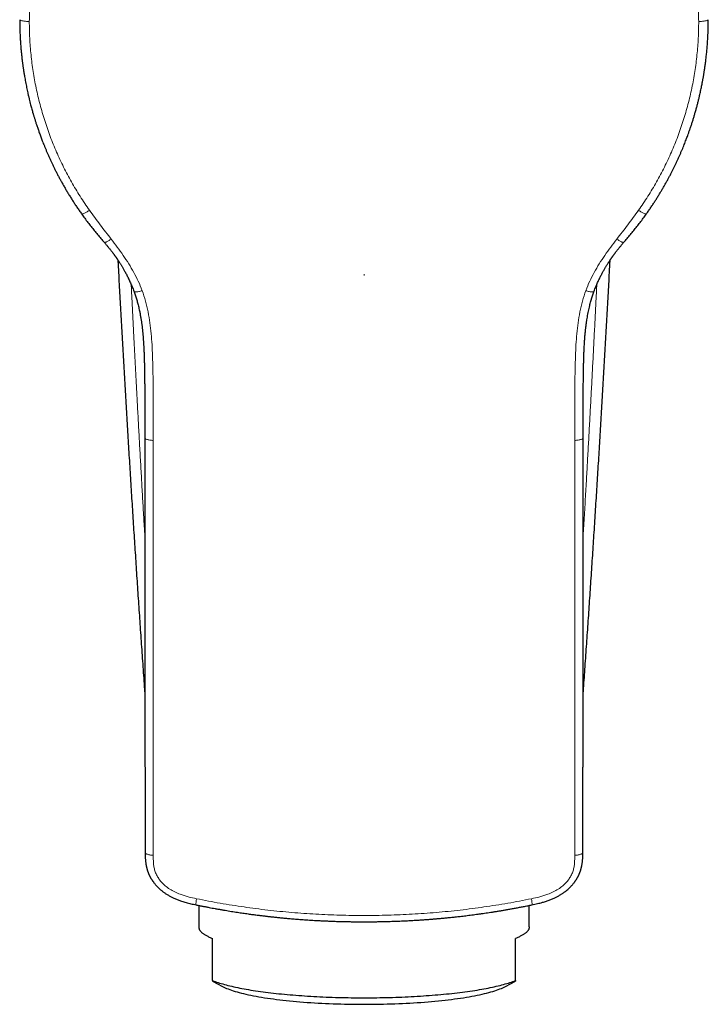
# Model space of a CAD drawing. Header units: millimetres. Extents: x 8 to 500, y 12 to 438.
# Tile 6 of 31: x 239 to 288, y 96 to 168. Entities that reach past the tile are written whole.
import ezdxf

# ---------------------------------------------------------------- set-up
doc = ezdxf.new("R2010")
doc.units = ezdxf.units.MM

msp = doc.modelspace()

# ---------------------------------------------------------------- linework, layer by layer
at = {"color": 7, "linetype": 'Continuous', "lineweight": 30}
for p, q in [((238.506, 167.661), (238.503, 167.666)), ((288.494, 167.661), (288.497, 167.666)), ((251.5, 103.357), (251.5, 101.793)), ((275.5, 101.793), (275.5, 103.357)), ((252.5, 97.9), (252.5, 100.96)), ((274.5, 97.9), (274.5, 100.96)), ((252.5, 97.865), (253.216, 97.478)), ((273.784, 97.478), (274.5, 97.865))]:
    msp.add_line(p, q, dxfattribs=at)
at = {"color": 252, "linetype": 'Continuous', "lineweight": 0}
msp.add_line((263.5, 149.099), (263.5, 149.197), dxfattribs=at)
at = {"color": 7, "linetype": 'Continuous', "lineweight": 30, "flags": 128}
for points in [[(251.5, 101.793), (251.5, 101.779), (251.502, 101.752), (251.506, 101.725), (251.513, 101.698), (251.521, 101.67), (251.531, 101.643), (251.543, 101.616), (251.557, 101.589), (251.574, 101.562), (251.592, 101.535), (251.613, 101.508), (251.635, 101.481), (251.659, 101.454), (251.686, 101.427), (251.714, 101.401), (251.745, 101.374), (251.777, 101.347), (251.812, 101.321), (251.848, 101.294), (251.887, 101.268), (251.927, 101.242), (251.969, 101.216), (252.014, 101.19), (252.06, 101.164), (252.108, 101.138), (252.159, 101.112), (252.211, 101.086), (252.265, 101.061), (252.321, 101.035), (252.379, 101.01), (252.438, 100.985), (252.5, 100.96)], [(275.5, 101.793), (275.5, 101.779), (275.498, 101.752), (275.494, 101.725), (275.487, 101.698), (275.479, 101.67), (275.469, 101.643), (275.457, 101.616), (275.443, 101.589), (275.426, 101.562), (275.408, 101.535), (275.387, 101.508), (275.365, 101.481), (275.341, 101.454), (275.314, 101.427), (275.286, 101.401), (275.255, 101.374), (275.223, 101.347), (275.188, 101.321), (275.152, 101.294), (275.113, 101.268), (275.073, 101.242), (275.031, 101.216), (274.986, 101.19), (274.94, 101.164), (274.892, 101.138), (274.841, 101.112), (274.789, 101.086), (274.735, 101.061), (274.679, 101.035), (274.621, 101.01), (274.562, 100.985), (274.5, 100.96)], [(252.5, 97.9), (252.595, 97.863), (252.694, 97.827), (252.796, 97.791), (252.903, 97.755), (253.014, 97.72), (253.129, 97.685), (253.247, 97.65), (253.37, 97.616), (253.496, 97.582), (253.626, 97.549), (253.76, 97.516), (253.897, 97.483), (254.038, 97.451), (254.182, 97.42), (254.33, 97.389), (254.481, 97.358), (254.636, 97.328), (254.794, 97.299), (254.955, 97.27), (255.12, 97.241), (255.287, 97.213), (255.458, 97.186), (255.631, 97.16), (255.808, 97.133), (255.987, 97.108), (256.17, 97.083), (256.355, 97.059), (256.542, 97.035), (256.733, 97.012), (256.925, 96.99), (257.121, 96.968), (257.318, 96.947), (257.518, 96.926), (257.72, 96.907), (257.925, 96.888), (258.131, 96.869), (258.34, 96.852), (258.55, 96.835), (258.762, 96.818), (258.976, 96.803), (259.192, 96.788), (259.409, 96.774), (259.628, 96.76), (259.848, 96.748), (260.07, 96.736), (260.292, 96.725), (260.517, 96.714), (260.742, 96.705), (260.968, 96.696), (261.195, 96.688), (261.423, 96.68), (261.652, 96.674), (261.881, 96.668), (262.112, 96.663), (262.342, 96.659), (262.573, 96.655), (262.805, 96.653), (263.036, 96.651), (263.268, 96.649), (263.5, 96.649), (263.732, 96.649), (263.964, 96.651), (264.195, 96.653), (264.427, 96.655), (264.658, 96.659), (264.888, 96.663), (265.119, 96.668), (265.348, 96.674), (265.577, 96.68), (265.805, 96.688), (266.032, 96.696), (266.258, 96.705), (266.483, 96.714), (266.708, 96.725), (266.93, 96.736), (267.152, 96.748), (267.372, 96.76), (267.591, 96.774), (267.808, 96.788), (268.024, 96.803), (268.238, 96.818), (268.45, 96.835), (268.66, 96.852), (268.869, 96.869), (269.075, 96.888), (269.28, 96.907), (269.482, 96.926), (269.682, 96.947), (269.879, 96.968), (270.075, 96.99), (270.267, 97.012), (270.458, 97.035), (270.645, 97.059), (270.83, 97.083), (271.013, 97.108), (271.192, 97.133), (271.369, 97.16), (271.542, 97.186), (271.713, 97.213), (271.88, 97.241), (272.045, 97.27), (272.206, 97.299), (272.364, 97.328), (272.519, 97.358), (272.67, 97.389), (272.818, 97.42), (272.962, 97.451), (273.103, 97.483), (273.24, 97.516), (273.374, 97.549), (273.504, 97.582), (273.63, 97.616), (273.753, 97.65), (273.871, 97.685), (273.986, 97.72), (274.097, 97.755), (274.204, 97.791), (274.306, 97.827), (274.405, 97.863), (274.5, 97.9)], [(253.216, 97.478), (253.229, 97.471), (253.319, 97.424), (253.417, 97.378), (253.522, 97.333), (253.634, 97.288), (253.752, 97.243), (253.877, 97.199), (254.009, 97.156), (254.147, 97.113), (254.291, 97.071), (254.442, 97.029), (254.599, 96.988), (254.763, 96.948), (254.932, 96.909), (255.107, 96.87), (255.288, 96.833), (255.474, 96.796), (255.666, 96.76), (255.863, 96.724), (256.066, 96.69), (256.273, 96.657), (256.486, 96.624), (256.703, 96.593), (256.925, 96.563), (257.152, 96.533), (257.383, 96.505), (257.618, 96.478), (257.857, 96.451), (258.1, 96.426), (258.347, 96.402), (258.597, 96.379), (258.85, 96.358), (259.107, 96.337), (259.367, 96.318), (259.63, 96.3), (259.895, 96.283), (260.163, 96.267), (260.433, 96.252), (260.705, 96.239), (260.979, 96.227), (261.255, 96.216), (261.532, 96.206), (261.811, 96.198), (262.09, 96.191), (262.371, 96.185), (262.653, 96.181), (262.935, 96.178), (263.217, 96.176), (263.5, 96.175), (263.783, 96.176), (264.065, 96.178), (264.347, 96.181), (264.629, 96.185), (264.91, 96.191), (265.189, 96.198), (265.468, 96.206), (265.745, 96.216), (266.021, 96.227), (266.295, 96.239), (266.567, 96.252), (266.837, 96.267), (267.105, 96.283), (267.37, 96.3), (267.633, 96.318), (267.893, 96.337), (268.15, 96.358), (268.403, 96.379), (268.653, 96.402), (268.9, 96.426), (269.143, 96.451), (269.382, 96.478), (269.617, 96.505), (269.848, 96.533), (270.075, 96.563), (270.297, 96.593), (270.514, 96.624), (270.727, 96.657), (270.934, 96.69), (271.137, 96.724), (271.334, 96.76), (271.526, 96.796), (271.712, 96.833), (271.893, 96.87), (272.068, 96.909), (272.237, 96.948), (272.401, 96.988), (272.558, 97.029), (272.709, 97.071), (272.853, 97.113), (272.991, 97.156), (273.123, 97.199), (273.248, 97.243), (273.366, 97.288), (273.478, 97.333), (273.583, 97.378), (273.681, 97.424), (273.771, 97.471), (273.784, 97.478)]]:
    msp.add_lwpolyline(points, dxfattribs=at)
at = {"color": 252, "linetype": 'Continuous', "lineweight": 0}
for centre, start, end in [((247.686, 118.908), 184.87622, 214.59213), ((279.314, 118.908), 325.40973, 355.10701)]:
    msp.add_arc(centre, 0.112, start, end, dxfattribs=at)
for points, knots in [([(239.2, 167.541), (239.207, 167.992), (239.222, 168.892), (239.341, 170.235), (239.531, 171.565), (239.797, 172.88), (240.138, 174.179), (240.553, 175.459), (241.041, 176.717), (241.6, 177.947), (242.228, 179.143), (242.922, 180.299), (243.68, 181.415), (244.5, 182.487), (245.38, 183.513), (246.318, 184.49), (247.308, 185.412), (248.347, 186.277), (249.433, 187.083), (250.566, 187.831), (251.743, 188.516), (252.958, 189.137), (254.204, 189.688), (255.474, 190.168), (256.769, 190.576), (258.087, 190.913), (259.425, 191.177), (260.778, 191.364), (262.138, 191.482), (263.047, 191.497), (263.5, 191.505)], [0, 0, 0, 0, 0.035937, 0.071692, 0.107333, 0.142925, 0.178534, 0.214226, 0.250064, 0.285938, 0.321715, 0.357428, 0.393108, 0.428786, 0.464495, 0.500265, 0.53597, 0.571541, 0.60709, 0.642744, 0.67859, 0.714476, 0.750225, 0.785801, 0.821361, 0.856991, 0.892762, 0.928587, 0.964364, 1, 1, 1, 1]), ([(287.8, 167.541), (287.793, 167.992), (287.778, 168.892), (287.659, 170.235), (287.469, 171.565), (287.203, 172.88), (286.862, 174.179), (286.447, 175.459), (285.959, 176.717), (285.4, 177.947), (284.772, 179.143), (284.078, 180.299), (283.32, 181.415), (282.5, 182.487), (281.62, 183.513), (280.682, 184.49), (279.692, 185.412), (278.653, 186.277), (277.567, 187.083), (276.434, 187.831), (275.257, 188.516), (274.042, 189.137), (272.796, 189.688), (271.526, 190.168), (270.231, 190.576), (268.913, 190.913), (267.575, 191.177), (266.222, 191.364), (264.862, 191.482), (263.953, 191.497), (263.5, 191.505)], [0, 0, 0, 0, 0.035937, 0.071692, 0.107333, 0.142925, 0.178534, 0.214226, 0.250064, 0.285938, 0.321715, 0.357428, 0.393108, 0.428786, 0.464495, 0.500265, 0.53597, 0.571541, 0.60709, 0.642744, 0.67859, 0.714476, 0.750225, 0.785801, 0.821361, 0.856991, 0.892762, 0.928587, 0.964364, 1, 1, 1, 1]), ([(239.2, 167.541), (239.155, 167.542), (239.063, 167.545), (238.931, 167.554), (238.806, 167.567), (238.696, 167.585), (238.608, 167.605), (238.545, 167.626), (238.511, 167.646), (238.507, 167.657), (238.506, 167.661)], [0, 0, 0, 0, 0.124975, 0.256235, 0.392082, 0.53039, 0.668782, 0.804866, 0.93647, 1, 1, 1, 1]), ([(243.57, 153.827), (243.339, 154.164), (242.877, 154.836), (242.253, 155.884), (241.681, 156.957), (241.167, 158.058), (240.709, 159.187), (240.309, 160.34), (239.967, 161.515), (239.688, 162.704), (239.469, 163.905), (239.315, 165.113), (239.218, 166.326), (239.206, 167.136), (239.2, 167.541)], [0, 0, 0, 0, 0.0836296, 0.1668443, 0.2498448, 0.3328334, 0.416012, 0.4995814, 0.5833227, 0.6669022, 0.7503419, 0.8336605, 0.9168746, 1, 1, 1, 1]), ([(283.43, 153.827), (283.661, 154.164), (284.123, 154.836), (284.747, 155.884), (285.319, 156.957), (285.833, 158.058), (286.291, 159.187), (286.691, 160.34), (287.033, 161.515), (287.312, 162.704), (287.531, 163.905), (287.685, 165.113), (287.782, 166.326), (287.794, 167.136), (287.8, 167.541)], [0, 0, 0, 0, 0.0836296, 0.1668443, 0.2498448, 0.3328334, 0.416012, 0.4995814, 0.5833227, 0.6669022, 0.7503419, 0.8336605, 0.9168746, 1, 1, 1, 1]), ([(287.8, 167.541), (287.845, 167.542), (287.937, 167.545), (288.069, 167.554), (288.194, 167.567), (288.304, 167.585), (288.392, 167.605), (288.455, 167.626), (288.489, 167.646), (288.493, 167.657), (288.494, 167.661)], [0, 0, 0, 0, 0.124975, 0.256235, 0.392082, 0.53039, 0.668782, 0.804866, 0.93647, 1, 1, 1, 1]), ([(243.57, 153.827), (243.533, 153.803), (243.456, 153.754), (243.347, 153.69), (243.245, 153.635), (243.156, 153.592), (243.084, 153.565), (243.034, 153.555), (243.008, 153.555), (243.004, 153.563), (243.004, 153.565)], [0, 0, 0, 0, 0.129547, 0.265325, 0.405728, 0.548736, 0.692064, 0.833365, 0.970459, 1, 1, 1, 1]), ([(245.143, 151.744), (244.877, 152.087), (244.343, 152.773), (243.828, 153.476), (243.57, 153.827)], [0, 0, 0, 0, 0.4993487, 1, 1, 1, 1]), ([(281.857, 151.744), (282.123, 152.087), (282.657, 152.773), (283.172, 153.476), (283.43, 153.827)], [0, 0, 0, 0, 0.499349, 1, 1, 1, 1]), ([(283.43, 153.827), (283.467, 153.803), (283.544, 153.754), (283.653, 153.69), (283.755, 153.635), (283.844, 153.592), (283.916, 153.565), (283.966, 153.555), (283.992, 153.555), (283.996, 153.563), (283.996, 153.565)], [0, 0, 0, 0, 0.129547, 0.265325, 0.405728, 0.548736, 0.692064, 0.833365, 0.970459, 1, 1, 1, 1]), ([(245.143, 151.744), (245.11, 151.721), (245.041, 151.674), (244.943, 151.613), (244.852, 151.562), (244.772, 151.523), (244.708, 151.499), (244.663, 151.492), (244.64, 151.495), (244.637, 151.502), (244.637, 151.503)], [0, 0, 0, 0, 0.125886, 0.258814, 0.398048, 0.542223, 0.689298, 0.836704, 0.98166, 1, 1, 1, 1]), ([(247.396, 147.992), (247.306, 148.22), (247.128, 148.674), (246.793, 149.324), (246.423, 149.952), (246.018, 150.561), (245.59, 151.157), (245.292, 151.548), (245.143, 151.744)], [0, 0, 0, 0, 0.1682453, 0.3347015, 0.5005114, 0.6664234, 0.8328604, 1, 1, 1, 1]), ([(279.604, 147.992), (279.694, 148.22), (279.872, 148.674), (280.207, 149.324), (280.577, 149.952), (280.982, 150.561), (281.41, 151.157), (281.708, 151.548), (281.857, 151.744)], [0, 0, 0, 0, 0.168245, 0.334702, 0.500511, 0.666423, 0.83286, 1, 1, 1, 1]), ([(281.857, 151.744), (281.89, 151.721), (281.959, 151.674), (282.057, 151.613), (282.148, 151.562), (282.228, 151.523), (282.292, 151.499), (282.337, 151.492), (282.36, 151.495), (282.363, 151.502), (282.363, 151.503)], [0, 0, 0, 0, 0.125886, 0.258814, 0.398048, 0.542223, 0.689298, 0.836704, 0.98166, 1, 1, 1, 1]), ([(246.6, 148.44), (246.617, 148.092), (246.656, 147.306), (246.717, 146.084), (246.782, 144.802), (246.847, 143.551), (246.91, 142.332), (246.974, 141.114), (247.041, 139.856), (247.111, 138.559), (247.185, 137.222), (247.259, 135.887), (247.334, 134.552), (247.41, 133.219), (247.487, 131.888), (247.546, 130.874), (247.58, 130.304), (247.588, 130.177)], [0, 0, 0, 0, 0.056761, 0.128294, 0.199826, 0.266406, 0.332987, 0.399569, 0.466152, 0.539413, 0.612676, 0.68594, 0.75921, 0.83248, 0.905757, 0.979033, 1, 1, 1, 1]), ([(247.396, 147.992), (247.354, 147.981), (247.268, 147.956), (247.146, 147.929), (247.033, 147.911), (246.936, 147.904), (246.862, 147.908), (246.814, 147.923), (246.791, 147.948), (246.795, 147.971), (246.798, 147.982)], [0, 0, 0, 0, 0.118455, 0.242954, 0.37168, 0.502413, 0.632755, 0.760392, 0.883321, 1, 1, 1, 1]), ([(248.2, 137.121), (248.201, 137.805), (248.204, 139.172), (248.198, 141.221), (248.166, 142.853), (248.113, 144.068), (248.055, 144.866), (247.966, 145.66), (247.833, 146.448), (247.653, 147.229), (247.482, 147.738), (247.396, 147.992)], [0, 0, 0, 0, 0.186824, 0.373632, 0.560589, 0.634011, 0.707282, 0.780372, 0.853356, 0.926442, 1, 1, 1, 1]), ([(278.8, 137.121), (278.799, 137.805), (278.796, 139.172), (278.802, 141.221), (278.834, 142.853), (278.887, 144.068), (278.945, 144.866), (279.034, 145.66), (279.167, 146.448), (279.347, 147.229), (279.518, 147.738), (279.604, 147.992)], [0, 0, 0, 0, 0.186824, 0.373632, 0.560589, 0.634011, 0.707282, 0.780372, 0.853356, 0.926442, 1, 1, 1, 1]), ([(279.412, 130.18), (279.427, 130.425), (279.472, 131.183), (279.546, 132.457), (279.631, 133.931), (279.71, 135.335), (279.785, 136.67), (279.859, 138.006), (279.931, 139.344), (280.003, 140.683), (280.074, 142.023), (280.144, 143.365), (280.213, 144.707), (280.281, 146.051), (280.344, 147.296), (280.383, 148.092), (280.4, 148.441)], [0, 0, 0, 0, 0.040562, 0.125485, 0.210407, 0.283677, 0.356946, 0.430216, 0.503485, 0.576768, 0.65005, 0.723333, 0.796616, 0.869884, 0.943152, 1, 1, 1, 1]), ([(279.604, 147.992), (279.646, 147.981), (279.732, 147.956), (279.854, 147.929), (279.967, 147.911), (280.064, 147.904), (280.138, 147.908), (280.186, 147.923), (280.209, 147.948), (280.205, 147.971), (280.202, 147.982)], [0, 0, 0, 0, 0.118455, 0.242954, 0.37168, 0.502413, 0.632755, 0.760392, 0.883321, 1, 1, 1, 1]), ([(248.2, 137.121), (248.156, 137.124), (248.066, 137.129), (247.939, 137.144), (247.822, 137.164), (247.723, 137.188), (247.648, 137.217), (247.602, 137.247), (247.583, 137.27), (247.587, 137.283), (247.587, 137.285)], [0, 0, 0, 0, 0.129728, 0.266186, 0.407361, 0.550784, 0.693781, 0.833773, 0.968529, 1, 1, 1, 1]), ([(278.8, 137.121), (278.844, 137.124), (278.934, 137.129), (279.061, 137.144), (279.178, 137.164), (279.277, 137.188), (279.352, 137.217), (279.398, 137.247), (279.417, 137.27), (279.413, 137.283), (279.413, 137.285)], [0, 0, 0, 0, 0.129728, 0.266186, 0.407361, 0.550784, 0.693781, 0.833773, 0.968529, 1, 1, 1, 1]), ([(248.2, 106.997), (248.2, 108.658), (248.2, 111.979), (248.2, 116.979), (248.2, 121.992), (248.2, 127.02), (248.2, 132.063), (248.2, 135.435), (248.2, 137.121)], [0, 0, 0, 0, 0.1667, 0.3333598, 0.4999995, 0.666638, 0.8332984, 1, 1, 1, 1]), ([(278.8, 106.997), (278.8, 108.658), (278.8, 111.979), (278.8, 116.979), (278.8, 121.992), (278.8, 127.02), (278.8, 132.063), (278.8, 135.435), (278.8, 137.121)], [0, 0, 0, 0, 0.1667, 0.33336, 0.499999, 0.666638, 0.833298, 1, 1, 1, 1]), ([(248.2, 106.997), (248.157, 107), (248.069, 107.006), (247.944, 107.024), (247.83, 107.049), (247.734, 107.081), (247.662, 107.117), (247.622, 107.155), (247.606, 107.182), (247.61, 107.195), (247.61, 107.195)], [0, 0, 0, 0, 0.13277, 0.273056, 0.418621, 0.566676, 0.71419, 0.858258, 0.996418, 1, 1, 1, 1]), ([(251.344, 103.841), (251.142, 103.884), (250.737, 103.972), (250.208, 104.138), (249.761, 104.328), (249.396, 104.53), (249.086, 104.757), (248.833, 104.996), (248.632, 105.238), (248.465, 105.502), (248.338, 105.786), (248.258, 106.084), (248.216, 106.387), (248.201, 106.692), (248.2, 106.895), (248.2, 106.997)], [0, 0, 0, 0, 0.123479, 0.248287, 0.331268, 0.413967, 0.496967, 0.559699, 0.622411, 0.685067, 0.747936, 0.810724, 0.873491, 0.936654, 1, 1, 1, 1]), ([(275.656, 103.841), (275.858, 103.884), (276.263, 103.972), (276.792, 104.138), (277.239, 104.328), (277.604, 104.53), (277.914, 104.757), (278.167, 104.996), (278.368, 105.238), (278.535, 105.502), (278.662, 105.786), (278.742, 106.084), (278.784, 106.387), (278.799, 106.692), (278.8, 106.895), (278.8, 106.997)], [0, 0, 0, 0, 0.123479, 0.248287, 0.331268, 0.413967, 0.496967, 0.559699, 0.622411, 0.685067, 0.747936, 0.810724, 0.873491, 0.936654, 1, 1, 1, 1]), ([(278.8, 106.997), (278.843, 107), (278.931, 107.006), (279.056, 107.024), (279.17, 107.049), (279.266, 107.081), (279.338, 107.117), (279.378, 107.155), (279.394, 107.182), (279.39, 107.195), (279.39, 107.195)], [0, 0, 0, 0, 0.13277, 0.273055, 0.41862, 0.566676, 0.714189, 0.858256, 0.996417, 1, 1, 1, 1]), ([(251.344, 103.841), (251.337, 103.802), (251.324, 103.723), (251.309, 103.615), (251.298, 103.521), (251.294, 103.45), (251.296, 103.405), (251.303, 103.401), (251.306, 103.398)], [0, 0, 0, 0, 0.155459, 0.321256, 0.494413, 0.671049, 0.846885, 1, 1, 1, 1]), ([(263.5, 102.624), (262.916, 102.629), (261.748, 102.638), (259.999, 102.714), (258.256, 102.837), (256.518, 103.01), (254.786, 103.234), (253.059, 103.505), (251.916, 103.729), (251.344, 103.841)], [0, 0, 0, 0, 0.1431399, 0.2859746, 0.4286189, 0.5711988, 0.7138523, 0.8567308, 1, 1, 1, 1]), ([(263.5, 102.624), (264.084, 102.629), (265.252, 102.638), (267.001, 102.714), (268.744, 102.837), (270.482, 103.01), (272.214, 103.234), (273.941, 103.505), (275.084, 103.729), (275.656, 103.841)], [0, 0, 0, 0, 0.14314, 0.285975, 0.428619, 0.571199, 0.713852, 0.856731, 1, 1, 1, 1]), ([(275.656, 103.841), (275.663, 103.802), (275.676, 103.723), (275.691, 103.615), (275.702, 103.521), (275.706, 103.45), (275.704, 103.405), (275.697, 103.401), (275.694, 103.398)], [0, 0, 0, 0, 0.155459, 0.321256, 0.494413, 0.671049, 0.846885, 1, 1, 1, 1])]:
    msp.add_open_spline(points, degree=3, knots=knots, dxfattribs=at)
at = {"color": 7, "linetype": 'Continuous', "lineweight": 30}
for points, knots in [([(238.503, 167.661), (238.503, 167.585), (238.503, 167.436), (238.507, 167.215), (238.512, 167.001), (238.518, 166.793), (238.526, 166.593), (238.535, 166.401), (238.546, 166.216), (238.557, 166.038), (238.569, 165.865), (238.582, 165.697), (238.596, 165.535), (238.61, 165.379), (238.625, 165.23), (238.64, 165.088), (238.655, 164.952), (238.669, 164.823), (238.684, 164.701), (238.699, 164.585), (238.713, 164.475), (238.727, 164.372), (238.74, 164.273), (238.754, 164.176), (238.777, 164.022), (238.809, 163.812), (238.85, 163.568), (238.889, 163.345), (238.926, 163.145), (238.965, 162.944), (239.005, 162.744), (239.047, 162.546), (239.092, 162.339), (239.141, 162.126), (239.193, 161.909), (239.245, 161.699), (239.294, 161.509), (239.339, 161.337), (239.382, 161.182), (239.423, 161.033), (239.459, 160.908), (239.489, 160.807), (239.513, 160.723), (239.54, 160.635), (239.568, 160.54), (239.599, 160.44), (239.632, 160.335), (239.668, 160.224), (239.705, 160.107), (239.745, 159.986), (239.788, 159.858), (239.833, 159.726), (239.88, 159.591), (239.929, 159.454), (239.979, 159.315), (240.032, 159.171), (240.088, 159.023), (240.149, 158.861), (240.218, 158.687), (240.293, 158.499), (240.373, 158.305), (240.456, 158.106), (240.545, 157.901), (240.638, 157.69), (240.734, 157.48), (240.831, 157.272), (240.93, 157.065), (241.033, 156.853), (241.141, 156.638), (241.254, 156.418), (241.373, 156.194), (241.496, 155.966), (241.625, 155.734), (241.759, 155.499), (241.899, 155.259), (242.045, 155.016), (242.194, 154.774), (242.347, 154.534), (242.502, 154.295), (242.662, 154.053), (242.829, 153.809), (242.944, 153.646), (243.002, 153.564)], [0, 0, 0, 0, 0.0151209, 0.0298083, 0.0440619, 0.057882, 0.0712682, 0.0839932, 0.0962996, 0.1081874, 0.1196565, 0.1309278, 0.1417629, 0.1521616, 0.1621239, 0.1716494, 0.1807382, 0.1893901, 0.197605, 0.2053826, 0.212723, 0.2196259, 0.2261766, 0.2326964, 0.2392162, 0.2571456, 0.2750753, 0.2886587, 0.3022424, 0.3158264, 0.329411, 0.3429875, 0.3563336, 0.3716402, 0.3864894, 0.4008807, 0.4148139, 0.4257627, 0.4364106, 0.4467574, 0.4568031, 0.4621748, 0.4679427, 0.474107, 0.4806678, 0.4876253, 0.4949798, 0.5027311, 0.5108747, 0.5194084, 0.5283315, 0.5376435, 0.547344, 0.5568454, 0.5666914, 0.5768815, 0.5874156, 0.5982934, 0.611308, 0.6247825, 0.6387168, 0.6531113, 0.6679662, 0.6832821, 0.6990599, 0.7139293, 0.7291886, 0.7448388, 0.7608813, 0.7773176, 0.7941494, 0.8113786, 0.8290075, 0.8470386, 0.8654745, 0.8843183, 0.9035732, 0.9221075, 0.9410138, 0.9602954, 0.9799561, 1, 1, 1, 1]), ([(283.998, 153.564), (284.053, 153.641), (284.161, 153.795), (284.319, 154.026), (284.472, 154.255), (284.619, 154.48), (284.76, 154.702), (284.897, 154.922), (285.028, 155.138), (285.157, 155.354), (285.282, 155.571), (285.405, 155.787), (285.522, 156), (285.635, 156.209), (285.743, 156.414), (285.847, 156.615), (285.946, 156.812), (286.041, 157.005), (286.132, 157.194), (286.219, 157.379), (286.303, 157.56), (286.387, 157.746), (286.471, 157.938), (286.556, 158.134), (286.635, 158.324), (286.711, 158.509), (286.783, 158.688), (286.851, 158.862), (286.915, 159.029), (286.975, 159.19), (287.028, 159.333), (287.073, 159.46), (287.114, 159.574), (287.153, 159.686), (287.191, 159.797), (287.244, 159.953), (287.31, 160.153), (287.387, 160.395), (287.46, 160.634), (287.533, 160.881), (287.606, 161.136), (287.677, 161.399), (287.745, 161.656), (287.808, 161.911), (287.874, 162.191), (287.943, 162.498), (288.013, 162.832), (288.063, 163.085), (288.095, 163.256), (288.111, 163.348), (288.129, 163.445), (288.145, 163.541), (288.161, 163.635), (288.176, 163.727), (288.192, 163.824), (288.209, 163.932), (288.228, 164.053), (288.247, 164.186), (288.267, 164.327), (288.287, 164.474), (288.307, 164.628), (288.326, 164.786), (288.345, 164.948), (288.363, 165.115), (288.381, 165.287), (288.398, 165.466), (288.414, 165.65), (288.429, 165.841), (288.443, 166.039), (288.456, 166.245), (288.468, 166.462), (288.478, 166.689), (288.486, 166.922), (288.492, 167.162), (288.496, 167.409), (288.497, 167.576), (288.497, 167.661)], [0, 0, 0, 0, 0.0189446, 0.037527, 0.0557508, 0.0736192, 0.0911352, 0.1083016, 0.1251211, 0.141596, 0.1584883, 0.1750073, 0.1911549, 0.2069333, 0.222344, 0.2373887, 0.2520686, 0.2663849, 0.2803388, 0.2939309, 0.3071622, 0.3200331, 0.3347405, 0.3489486, 0.3626579, 0.3758685, 0.388807, 0.4012285, 0.4131327, 0.4245192, 0.4353875, 0.443563, 0.4515216, 0.4594235, 0.4672707, 0.4750632, 0.4922601, 0.5091804, 0.5258019, 0.5421224, 0.5606305, 0.578737, 0.5964425, 0.613817, 0.6311553, 0.6538554, 0.6765505, 0.6992408, 0.7053046, 0.7114018, 0.7179081, 0.7249283, 0.7308046, 0.7369979, 0.7435083, 0.7503355, 0.7588762, 0.7678657, 0.7773039, 0.7871905, 0.7975255, 0.8083086, 0.8190196, 0.8301385, 0.8416654, 0.8536001, 0.8659425, 0.8786924, 0.8918497, 0.9054143, 0.9200617, 0.9351559, 0.9506968, 0.9666845, 0.9831189, 1, 1, 1, 1]), ([(243.002, 153.564), (243.077, 153.46), (243.225, 153.252), (243.453, 152.947), (243.684, 152.647), (243.917, 152.353), (244.154, 152.064), (244.393, 151.781), (244.555, 151.595), (244.636, 151.503)], [0, 0, 0, 0, 0.145964, 0.290866, 0.434725, 0.577555, 0.719372, 0.860184, 1, 1, 1, 1]), ([(282.364, 151.503), (282.445, 151.595), (282.607, 151.781), (282.846, 152.064), (283.083, 152.353), (283.316, 152.647), (283.547, 152.947), (283.775, 153.252), (283.923, 153.46), (283.998, 153.564)], [0, 0, 0, 0, 0.139816, 0.280628, 0.422445, 0.565275, 0.709134, 0.854036, 1, 1, 1, 1]), ([(244.636, 151.503), (244.662, 151.473), (244.712, 151.415), (244.786, 151.329), (244.855, 151.247), (244.92, 151.169), (244.981, 151.094), (245.038, 151.024), (245.09, 150.958), (245.14, 150.895), (245.187, 150.834), (245.233, 150.774), (245.276, 150.716), (245.315, 150.663), (245.351, 150.616), (245.382, 150.573), (245.409, 150.535), (245.433, 150.502), (245.453, 150.474), (245.469, 150.451), (245.482, 150.433), (245.491, 150.42), (245.497, 150.411), (245.501, 150.405), (245.505, 150.399), (245.511, 150.391), (245.52, 150.378), (245.532, 150.361), (245.546, 150.34), (245.564, 150.314), (245.585, 150.284), (245.61, 150.248), (245.639, 150.204), (245.672, 150.154), (245.709, 150.098), (245.749, 150.036), (245.793, 149.968), (245.838, 149.896), (245.885, 149.82), (245.934, 149.739), (245.985, 149.653), (246.039, 149.562), (246.095, 149.463), (246.155, 149.356), (246.217, 149.24), (246.281, 149.118), (246.346, 148.989), (246.413, 148.854), (246.478, 148.715), (246.543, 148.572), (246.607, 148.425), (246.671, 148.272), (246.735, 148.113), (246.775, 148.004), (246.796, 147.949)], [0, 0, 0, 0, 0.028143, 0.054971, 0.080501, 0.104746, 0.127717, 0.149049, 0.169172, 0.188096, 0.205828, 0.224538, 0.241727, 0.257401, 0.271567, 0.284231, 0.295398, 0.305071, 0.313255, 0.319953, 0.325166, 0.328896, 0.331145, 0.332527, 0.334194, 0.336512, 0.340086, 0.344962, 0.351136, 0.358608, 0.367375, 0.377435, 0.390235, 0.40465, 0.420677, 0.438311, 0.457548, 0.478383, 0.499489, 0.522008, 0.545938, 0.571276, 0.598018, 0.627913, 0.659383, 0.692424, 0.727036, 0.763216, 0.800964, 0.83799, 0.876407, 0.916215, 0.957413, 1, 1, 1, 1]), ([(280.204, 147.949), (280.225, 148.005), (280.266, 148.115), (280.33, 148.275), (280.394, 148.429), (280.459, 148.577), (280.523, 148.718), (280.586, 148.85), (280.646, 148.974), (280.705, 149.09), (280.762, 149.201), (280.819, 149.306), (280.874, 149.408), (280.93, 149.506), (280.984, 149.601), (281.036, 149.69), (281.086, 149.773), (281.133, 149.85), (281.177, 149.921), (281.218, 149.985), (281.255, 150.043), (281.29, 150.096), (281.321, 150.144), (281.352, 150.19), (281.38, 150.232), (281.405, 150.269), (281.427, 150.301), (281.445, 150.327), (281.459, 150.348), (281.469, 150.363), (281.477, 150.373), (281.481, 150.38), (281.484, 150.384), (281.487, 150.389), (281.494, 150.399), (281.505, 150.414), (281.519, 150.435), (281.537, 150.459), (281.557, 150.487), (281.58, 150.52), (281.607, 150.557), (281.637, 150.598), (281.67, 150.643), (281.706, 150.692), (281.746, 150.745), (281.789, 150.803), (281.837, 150.865), (281.889, 150.932), (281.945, 151.002), (282.005, 151.077), (282.069, 151.156), (282.136, 151.237), (282.208, 151.323), (282.285, 151.412), (282.337, 151.472), (282.364, 151.503)], [0, 0, 0, 0, 0.043013, 0.08459, 0.124729, 0.163428, 0.200688, 0.236507, 0.268958, 0.300127, 0.330011, 0.358609, 0.385921, 0.413478, 0.439583, 0.464232, 0.487422, 0.50915, 0.529411, 0.547169, 0.563618, 0.578754, 0.592575, 0.605077, 0.61768, 0.628573, 0.637753, 0.645249, 0.65132, 0.655331, 0.658387, 0.660489, 0.661065, 0.661932, 0.664883, 0.669454, 0.675648, 0.682579, 0.690816, 0.700362, 0.71122, 0.723394, 0.736636, 0.751155, 0.766957, 0.784048, 0.80278, 0.822864, 0.844307, 0.86712, 0.891315, 0.916434, 0.942911, 0.970761, 1, 1, 1, 1]), ([(245.629, 150.219), (245.634, 150.126), (245.654, 149.751), (245.689, 149.093), (245.735, 148.248), (245.781, 147.403), (245.827, 146.559), (245.874, 145.715), (245.921, 144.872), (245.969, 144.03), (246.016, 143.188), (246.065, 142.347), (246.113, 141.506), (246.162, 140.666), (246.211, 139.827), (246.261, 138.988), (246.311, 138.15), (246.361, 137.313), (246.412, 136.476), (246.463, 135.64), (246.514, 134.804), (246.566, 133.969), (246.618, 133.135), (246.671, 132.301), (246.724, 131.467), (246.777, 130.634), (246.831, 129.802), (246.885, 128.97), (246.939, 128.138), (246.994, 127.307), (247.05, 126.477), (247.105, 125.647), (247.161, 124.818), (247.218, 123.99), (247.275, 123.162), (247.332, 122.334), (247.39, 121.507), (247.448, 120.681), (247.507, 119.855), (247.549, 119.261), (247.572, 118.942), (247.575, 118.898)], [0, 0, 0, 0, 0.008833, 0.03556, 0.062283, 0.089002, 0.115717, 0.142427, 0.169133, 0.195834, 0.222531, 0.249223, 0.275911, 0.302594, 0.329273, 0.355947, 0.382616, 0.40928, 0.43594, 0.462595, 0.489252, 0.515908, 0.542566, 0.569224, 0.595882, 0.62254, 0.649199, 0.675858, 0.702516, 0.729174, 0.755832, 0.78249, 0.809147, 0.835804, 0.862459, 0.889114, 0.915771, 0.942437, 0.969105, 0.995777, 1, 1, 1, 1]), ([(279.425, 118.898), (279.444, 119.169), (279.482, 119.7), (279.54, 120.507), (279.597, 121.319), (279.655, 122.147), (279.712, 122.974), (279.769, 123.802), (279.826, 124.631), (279.882, 125.46), (279.938, 126.289), (279.993, 127.119), (280.048, 127.95), (280.103, 128.781), (280.157, 129.613), (280.211, 130.445), (280.264, 131.278), (280.317, 132.112), (280.37, 132.946), (280.422, 133.78), (280.474, 134.615), (280.526, 135.45), (280.577, 136.286), (280.627, 137.123), (280.678, 137.96), (280.728, 138.797), (280.778, 139.635), (280.827, 140.474), (280.876, 141.314), (280.924, 142.154), (280.973, 142.994), (281.02, 143.836), (281.068, 144.678), (281.115, 145.52), (281.162, 146.363), (281.208, 147.207), (281.255, 148.052), (281.3, 148.897), (281.339, 149.619), (281.363, 150.06), (281.371, 150.219)], [0, 0, 0, 0, 0.026214, 0.051499, 0.078169, 0.104837, 0.131502, 0.158164, 0.184819, 0.211474, 0.23813, 0.264786, 0.291443, 0.3181, 0.344757, 0.371414, 0.398071, 0.424728, 0.451385, 0.478043, 0.5047, 0.531357, 0.558013, 0.584669, 0.611325, 0.637981, 0.664641, 0.691307, 0.717977, 0.744653, 0.771333, 0.798017, 0.824707, 0.851401, 0.878099, 0.904802, 0.931509, 0.95822, 0.984935, 1, 1, 1, 1]), ([(246.796, 147.949), (246.804, 147.926), (246.82, 147.882), (246.843, 147.82), (246.862, 147.764), (246.878, 147.716), (246.892, 147.674), (246.903, 147.641), (246.911, 147.617), (246.917, 147.6), (246.921, 147.586), (246.925, 147.575), (246.928, 147.563), (246.933, 147.55), (246.938, 147.534), (246.944, 147.514), (246.951, 147.493), (246.959, 147.466), (246.968, 147.434), (246.979, 147.399), (246.99, 147.361), (247.011, 147.29), (247.041, 147.185), (247.081, 147.035), (247.122, 146.872), (247.162, 146.697), (247.206, 146.497), (247.25, 146.272), (247.295, 146.022), (247.335, 145.767), (247.37, 145.516), (247.4, 145.269), (247.427, 145.028), (247.45, 144.784), (247.47, 144.539), (247.488, 144.295), (247.503, 144.052), (247.516, 143.811), (247.527, 143.556), (247.538, 143.288), (247.546, 143.008), (247.553, 142.73), (247.559, 142.455), (247.563, 142.232), (247.566, 142.056), (247.568, 141.926), (247.57, 141.79), (247.572, 141.648), (247.574, 141.501), (247.575, 141.348), (247.577, 141.19), (247.579, 141.027), (247.58, 140.856), (247.581, 140.679), (247.582, 140.494), (247.583, 140.303), (247.584, 140.106), (247.585, 139.904), (247.585, 139.697), (247.585, 139.486), (247.586, 139.268), (247.586, 139.044), (247.586, 138.811), (247.586, 138.572), (247.586, 138.326), (247.585, 138.074), (247.585, 137.816), (247.585, 137.553), (247.585, 137.375), (247.585, 137.285)], [0, 0, 0, 0, 0.006858, 0.013024, 0.018497, 0.023276, 0.027362, 0.030753, 0.032841, 0.034538, 0.035843, 0.036758, 0.037901, 0.039207, 0.040791, 0.042654, 0.044795, 0.047216, 0.050427, 0.054006, 0.057687, 0.061385, 0.074739, 0.088322, 0.104796, 0.121604, 0.138736, 0.162048, 0.185771, 0.209912, 0.234476, 0.256771, 0.279409, 0.302391, 0.32542, 0.348286, 0.370981, 0.3935, 0.415837, 0.442312, 0.468504, 0.494403, 0.519987, 0.545277, 0.556803, 0.568895, 0.581555, 0.594783, 0.608579, 0.622681, 0.637333, 0.652532, 0.668281, 0.684878, 0.702045, 0.719778, 0.738079, 0.756946, 0.776026, 0.795651, 0.815818, 0.836527, 0.858214, 0.880461, 0.903266, 0.926625, 0.950536, 0.974996, 1, 1, 1, 1]), ([(279.415, 137.285), (279.415, 137.38), (279.415, 137.568), (279.415, 137.846), (279.415, 138.118), (279.414, 138.383), (279.414, 138.642), (279.414, 138.889), (279.414, 139.125), (279.414, 139.35), (279.415, 139.569), (279.415, 139.782), (279.416, 139.989), (279.416, 140.189), (279.417, 140.384), (279.418, 140.572), (279.419, 140.754), (279.421, 140.929), (279.422, 141.098), (279.424, 141.259), (279.425, 141.414), (279.427, 141.564), (279.429, 141.709), (279.431, 141.848), (279.433, 141.982), (279.435, 142.109), (279.438, 142.27), (279.442, 142.468), (279.447, 142.721), (279.453, 142.991), (279.462, 143.28), (279.473, 143.581), (279.488, 143.892), (279.506, 144.215), (279.529, 144.541), (279.555, 144.844), (279.583, 145.123), (279.612, 145.374), (279.644, 145.621), (279.679, 145.856), (279.715, 146.079), (279.754, 146.292), (279.795, 146.5), (279.839, 146.704), (279.884, 146.893), (279.927, 147.066), (279.97, 147.225), (280.004, 147.342), (280.027, 147.418), (280.037, 147.452), (280.047, 147.484), (280.055, 147.511), (280.062, 147.534), (280.067, 147.55), (280.071, 147.56), (280.072, 147.565), (280.074, 147.57), (280.076, 147.577), (280.079, 147.586), (280.083, 147.6), (280.089, 147.617), (280.097, 147.641), (280.108, 147.674), (280.122, 147.716), (280.138, 147.764), (280.157, 147.82), (280.18, 147.882), (280.196, 147.926), (280.204, 147.949)], [0, 0, 0, 0, 0.026445, 0.05228, 0.0775, 0.102101, 0.12608, 0.149435, 0.17088, 0.191765, 0.212088, 0.231847, 0.251043, 0.269672, 0.287735, 0.30523, 0.322158, 0.338517, 0.354031, 0.368996, 0.383413, 0.397282, 0.410839, 0.423828, 0.43625, 0.448104, 0.459395, 0.481259, 0.503366, 0.52999, 0.556927, 0.584163, 0.614031, 0.644221, 0.674716, 0.705489, 0.729471, 0.753073, 0.776297, 0.799147, 0.819598, 0.839748, 0.8596, 0.879145, 0.898272, 0.91388, 0.92919, 0.944207, 0.947909, 0.951338, 0.95437, 0.957007, 0.959249, 0.961096, 0.961687, 0.962222, 0.962702, 0.963242, 0.964157, 0.965462, 0.967159, 0.969247, 0.972638, 0.976724, 0.981503, 0.986976, 0.993142, 1, 1, 1, 1]), ([(247.585, 137.285), (247.585, 137.174), (247.585, 136.954), (247.585, 136.628), (247.585, 136.309), (247.585, 135.996), (247.585, 135.691), (247.585, 135.393), (247.585, 135.101), (247.586, 134.812), (247.586, 134.526), (247.586, 134.243), (247.586, 133.967), (247.586, 133.699), (247.586, 133.439), (247.586, 133.186), (247.586, 132.941), (247.586, 132.704), (247.586, 132.473), (247.587, 132.251), (247.587, 132.036), (247.587, 131.833), (247.587, 131.64), (247.587, 131.458), (247.587, 131.283), (247.587, 131.115), (247.587, 130.958), (247.587, 130.811), (247.587, 130.676), (247.587, 130.545), (247.588, 130.416), (247.588, 130.288), (247.588, 130.16), (247.588, 129.956), (247.588, 129.676), (247.588, 129.224), (247.589, 128.674), (247.589, 128.045), (247.589, 127.429), (247.59, 126.828), (247.59, 126.225), (247.591, 125.622), (247.591, 124.824), (247.592, 123.834), (247.593, 122.686), (247.593, 121.577), (247.594, 120.749), (247.594, 120.167), (247.595, 119.83), (247.595, 119.494), (247.595, 119.159), (247.595, 118.798), (247.596, 118.413), (247.596, 118.005), (247.596, 117.605), (247.597, 117.213), (247.597, 116.829), (247.597, 116.452), (247.598, 116.171), (247.598, 115.981), (247.598, 115.881), (247.598, 115.778), (247.598, 115.671), (247.598, 115.559), (247.598, 115.443), (247.598, 115.322), (247.599, 115.185), (247.599, 115.032), (247.599, 114.86), (247.599, 114.682), (247.599, 114.496), (247.599, 114.303), (247.6, 114.103), (247.6, 113.896), (247.6, 113.681), (247.6, 113.459), (247.601, 113.232), (247.601, 112.999), (247.601, 112.76), (247.601, 112.514), (247.602, 112.26), (247.602, 111.997), (247.602, 111.726), (247.603, 111.447), (247.603, 111.161), (247.604, 110.87), (247.604, 110.573), (247.604, 110.272), (247.604, 109.963), (247.604, 109.645), (247.604, 109.318), (247.604, 108.982), (247.604, 108.639), (247.604, 108.288), (247.605, 107.93), (247.607, 107.565), (247.609, 107.319), (247.61, 107.195)], [0, 0, 0, 0, 0.010988, 0.021749, 0.032282, 0.042588, 0.052666, 0.062516, 0.072139, 0.081534, 0.091133, 0.100483, 0.109582, 0.118432, 0.127033, 0.135384, 0.143485, 0.151338, 0.15894, 0.166293, 0.173397, 0.180251, 0.186485, 0.192498, 0.198288, 0.203857, 0.209205, 0.213874, 0.21836, 0.222662, 0.226888, 0.231123, 0.235367, 0.23962, 0.251367, 0.263185, 0.284466, 0.305975, 0.325727, 0.345667, 0.365684, 0.3857, 0.405717, 0.445036, 0.484358, 0.52003, 0.555701, 0.566911, 0.578122, 0.589332, 0.600513, 0.611546, 0.625389, 0.638973, 0.652299, 0.665367, 0.678177, 0.690728, 0.703022, 0.70635, 0.709664, 0.713084, 0.716656, 0.720381, 0.724259, 0.728289, 0.732471, 0.737946, 0.743662, 0.749619, 0.755817, 0.762256, 0.768937, 0.775858, 0.783019, 0.790422, 0.798066, 0.805808, 0.813782, 0.821989, 0.830428, 0.83926, 0.848333, 0.857646, 0.867202, 0.876998, 0.886855, 0.896944, 0.907267, 0.917821, 0.928831, 0.940084, 0.951579, 0.963318, 0.9753, 0.987527, 1, 1, 1, 1]), ([(279.39, 107.195), (279.391, 107.293), (279.392, 107.488), (279.394, 107.777), (279.395, 108.06), (279.396, 108.338), (279.396, 108.609), (279.396, 108.873), (279.396, 109.13), (279.396, 109.382), (279.396, 109.644), (279.396, 109.915), (279.396, 110.195), (279.396, 110.467), (279.396, 110.731), (279.397, 110.989), (279.397, 111.238), (279.397, 111.481), (279.398, 111.716), (279.398, 111.943), (279.398, 112.163), (279.398, 112.376), (279.399, 112.577), (279.399, 112.768), (279.399, 112.948), (279.399, 113.122), (279.399, 113.288), (279.4, 113.444), (279.4, 113.589), (279.4, 113.723), (279.4, 113.853), (279.4, 113.981), (279.4, 114.108), (279.401, 114.235), (279.401, 114.437), (279.401, 114.715), (279.401, 115.163), (279.402, 115.709), (279.403, 116.334), (279.403, 116.946), (279.404, 117.543), (279.404, 118.143), (279.405, 118.744), (279.405, 119.539), (279.406, 120.527), (279.407, 121.673), (279.407, 122.783), (279.408, 123.611), (279.408, 124.195), (279.409, 124.532), (279.409, 124.87), (279.409, 125.206), (279.409, 125.568), (279.41, 125.954), (279.41, 126.364), (279.41, 126.766), (279.41, 127.16), (279.411, 127.547), (279.411, 127.926), (279.411, 128.209), (279.411, 128.4), (279.411, 128.501), (279.411, 128.605), (279.411, 128.713), (279.412, 128.825), (279.412, 128.942), (279.412, 129.064), (279.412, 129.202), (279.412, 129.356), (279.412, 129.529), (279.412, 129.709), (279.412, 129.896), (279.412, 130.091), (279.412, 130.292), (279.413, 130.501), (279.413, 130.718), (279.413, 130.942), (279.413, 131.171), (279.413, 131.407), (279.413, 131.648), (279.413, 131.896), (279.413, 132.153), (279.414, 132.419), (279.414, 132.693), (279.414, 132.975), (279.414, 133.264), (279.414, 133.559), (279.414, 133.859), (279.414, 134.165), (279.414, 134.477), (279.414, 134.799), (279.415, 135.131), (279.415, 135.472), (279.415, 135.82), (279.415, 136.176), (279.415, 136.539), (279.415, 136.909), (279.415, 137.159), (279.415, 137.285)], [0, 0, 0, 0, 0.009861, 0.019536, 0.029028, 0.038336, 0.04746, 0.056244, 0.064851, 0.073282, 0.081537, 0.091134, 0.100483, 0.109582, 0.118432, 0.127032, 0.135383, 0.143484, 0.151336, 0.158939, 0.166292, 0.173396, 0.180251, 0.186486, 0.192499, 0.198291, 0.203861, 0.20921, 0.21388, 0.218367, 0.222672, 0.226897, 0.231132, 0.235377, 0.239631, 0.25138, 0.2632, 0.284484, 0.305996, 0.325749, 0.345689, 0.365708, 0.385726, 0.405744, 0.445066, 0.484391, 0.520062, 0.555732, 0.566942, 0.578151, 0.589361, 0.600542, 0.611576, 0.625419, 0.639004, 0.652331, 0.665399, 0.678208, 0.69076, 0.703053, 0.706381, 0.709695, 0.713113, 0.716683, 0.720405, 0.724281, 0.728308, 0.732489, 0.737961, 0.743674, 0.749628, 0.755823, 0.76226, 0.768937, 0.775856, 0.783016, 0.790418, 0.79806, 0.805801, 0.813775, 0.821981, 0.83042, 0.839252, 0.848325, 0.85764, 0.867196, 0.876993, 0.88685, 0.896941, 0.907264, 0.91782, 0.928832, 0.940087, 0.951584, 0.963324, 0.975306, 0.987532, 1, 1, 1, 1]), ([(247.575, 118.899), (247.575, 118.893), (247.576, 118.88), (247.578, 118.859), (247.58, 118.837), (247.582, 118.814), (247.584, 118.789), (247.587, 118.765), (247.589, 118.742), (247.592, 118.721), (247.594, 118.707), (247.595, 118.699), (247.595, 118.698)], [0, 0, 0, 0, 0.073143, 0.1782627, 0.2862889, 0.3990702, 0.5206391, 0.6617976, 0.7815031, 0.8856609, 0.9837765, 1, 1, 1, 1]), ([(279.405, 118.698), (279.405, 118.701), (279.406, 118.71), (279.409, 118.725), (279.411, 118.747), (279.414, 118.771), (279.417, 118.796), (279.419, 118.82), (279.421, 118.844), (279.423, 118.867), (279.424, 118.885), (279.425, 118.896), (279.425, 118.899)], [0, 0, 0, 0, 0.043781, 0.135233, 0.238816, 0.370002, 0.516696, 0.63481, 0.743589, 0.857081, 0.965253, 1, 1, 1, 1]), ([(247.61, 107.195), (247.61, 107.18), (247.61, 107.151), (247.611, 107.112), (247.611, 107.08), (247.611, 107.054), (247.612, 107.034), (247.612, 107.015), (247.613, 106.993), (247.613, 106.967), (247.614, 106.934), (247.616, 106.894), (247.618, 106.849), (247.621, 106.786), (247.625, 106.706), (247.633, 106.61), (247.643, 106.516), (247.653, 106.436), (247.663, 106.37), (247.672, 106.318), (247.681, 106.267), (247.69, 106.22), (247.699, 106.179), (247.706, 106.144), (247.712, 106.118), (247.717, 106.099), (247.72, 106.085), (247.725, 106.068), (247.73, 106.046), (247.738, 106.016), (247.748, 105.98), (247.761, 105.936), (247.776, 105.89), (247.792, 105.843), (247.807, 105.8), (247.821, 105.761), (247.836, 105.722), (247.853, 105.68), (247.873, 105.634), (247.895, 105.585), (247.918, 105.536), (247.943, 105.485), (247.969, 105.434), (247.996, 105.384), (248.022, 105.339), (248.045, 105.299), (248.068, 105.262), (248.09, 105.228), (248.11, 105.197), (248.127, 105.171), (248.142, 105.148), (248.157, 105.127), (248.174, 105.102), (248.195, 105.073), (248.22, 105.038), (248.249, 105.001), (248.289, 104.949), (248.341, 104.887), (248.404, 104.813), (248.471, 104.741), (248.54, 104.67), (248.613, 104.6), (248.688, 104.531), (248.763, 104.466), (248.839, 104.404), (248.915, 104.345), (248.993, 104.288), (249.075, 104.23), (249.164, 104.172), (249.255, 104.116), (249.349, 104.061), (249.443, 104.009), (249.543, 103.957), (249.65, 103.906), (249.761, 103.855), (249.877, 103.806), (249.998, 103.758), (250.124, 103.712), (250.264, 103.664), (250.418, 103.615), (250.587, 103.567), (250.761, 103.52), (250.939, 103.477), (251.121, 103.436), (251.244, 103.41), (251.306, 103.397)], [0, 0, 0, 0, 0.008063, 0.014956, 0.020629, 0.02504, 0.028159, 0.03142, 0.03509, 0.039184, 0.045339, 0.052283, 0.060036, 0.068617, 0.085216, 0.101768, 0.118159, 0.134358, 0.143518, 0.152601, 0.161605, 0.170081, 0.177368, 0.183437, 0.18827, 0.191138, 0.193299, 0.196027, 0.19993, 0.205292, 0.211975, 0.219201, 0.228499, 0.236992, 0.244663, 0.2515, 0.25847, 0.266246, 0.274818, 0.284174, 0.293238, 0.302922, 0.313125, 0.322776, 0.331578, 0.339541, 0.346675, 0.353957, 0.360144, 0.365427, 0.369863, 0.374027, 0.378794, 0.385197, 0.392443, 0.400526, 0.409439, 0.425585, 0.442082, 0.458781, 0.475677, 0.49276, 0.510022, 0.527452, 0.543563, 0.559799, 0.576165, 0.592925, 0.610882, 0.630079, 0.647469, 0.665745, 0.684895, 0.704906, 0.725764, 0.747055, 0.769125, 0.791948, 0.815493, 0.844409, 0.874215, 0.90481, 0.936075, 0.967862, 1, 1, 1, 1]), ([(275.694, 103.397), (275.76, 103.411), (275.891, 103.438), (276.086, 103.483), (276.276, 103.53), (276.448, 103.576), (276.601, 103.621), (276.738, 103.665), (276.869, 103.709), (276.996, 103.756), (277.119, 103.805), (277.237, 103.855), (277.349, 103.906), (277.456, 103.957), (277.557, 104.009), (277.651, 104.061), (277.74, 104.113), (277.823, 104.164), (277.9, 104.214), (277.972, 104.263), (278.04, 104.312), (278.127, 104.377), (278.231, 104.461), (278.334, 104.551), (278.418, 104.629), (278.483, 104.694), (278.546, 104.759), (278.606, 104.826), (278.664, 104.893), (278.712, 104.951), (278.749, 104.998), (278.776, 105.033), (278.8, 105.066), (278.821, 105.095), (278.839, 105.121), (278.855, 105.145), (278.871, 105.168), (278.889, 105.195), (278.909, 105.225), (278.931, 105.261), (278.957, 105.303), (278.985, 105.35), (279.013, 105.402), (279.042, 105.455), (279.068, 105.506), (279.092, 105.556), (279.113, 105.603), (279.132, 105.646), (279.15, 105.687), (279.165, 105.726), (279.18, 105.763), (279.194, 105.802), (279.209, 105.844), (279.224, 105.89), (279.238, 105.933), (279.249, 105.971), (279.257, 106.001), (279.265, 106.027), (279.271, 106.049), (279.275, 106.067), (279.279, 106.081), (279.282, 106.092), (279.285, 106.107), (279.29, 106.129), (279.297, 106.159), (279.305, 106.196), (279.315, 106.246), (279.327, 106.309), (279.339, 106.381), (279.349, 106.455), (279.358, 106.53), (279.366, 106.601), (279.372, 106.669), (279.376, 106.733), (279.38, 106.795), (279.383, 106.853), (279.385, 106.905), (279.386, 106.944), (279.387, 106.97), (279.387, 106.987), (279.387, 107.003), (279.388, 107.017), (279.388, 107.031), (279.388, 107.047), (279.389, 107.066), (279.389, 107.091), (279.389, 107.121), (279.39, 107.156), (279.39, 107.182), (279.39, 107.195)], [0, 0, 0, 0, 0.034347, 0.06828, 0.101591, 0.134106, 0.159003, 0.183265, 0.206847, 0.229708, 0.252261, 0.274004, 0.294915, 0.314977, 0.334173, 0.352492, 0.369922, 0.386417, 0.402007, 0.416681, 0.430744, 0.444702, 0.471847, 0.498629, 0.514379, 0.529975, 0.545411, 0.560681, 0.57578, 0.59056, 0.598839, 0.606407, 0.613258, 0.619388, 0.624793, 0.629468, 0.634196, 0.639413, 0.645521, 0.652717, 0.661032, 0.670478, 0.681068, 0.691067, 0.701113, 0.710544, 0.719353, 0.727533, 0.735077, 0.74198, 0.748819, 0.755603, 0.763205, 0.771609, 0.780799, 0.78635, 0.791839, 0.796562, 0.800499, 0.803658, 0.806046, 0.807764, 0.809744, 0.813842, 0.819136, 0.82561, 0.833245, 0.845673, 0.858391, 0.871256, 0.884256, 0.897376, 0.90839, 0.919465, 0.930544, 0.940758, 0.9498, 0.957704, 0.960831, 0.963746, 0.966452, 0.968951, 0.971247, 0.973784, 0.977162, 0.981499, 0.986771, 0.99295, 1, 1, 1, 1]), ([(251.306, 103.397), (251.387, 103.38), (251.548, 103.347), (251.786, 103.299), (252.019, 103.254), (252.247, 103.21), (252.471, 103.168), (252.701, 103.125), (252.938, 103.083), (253.181, 103.04), (253.417, 103), (253.648, 102.961), (253.873, 102.925), (254.092, 102.89), (254.304, 102.857), (254.508, 102.826), (254.705, 102.797), (254.894, 102.77), (255.077, 102.744), (255.251, 102.72), (255.419, 102.697), (255.579, 102.676), (255.732, 102.656), (255.877, 102.638), (256.015, 102.621), (256.137, 102.606), (256.244, 102.593), (256.336, 102.582), (256.425, 102.572), (256.513, 102.562), (256.602, 102.552), (256.696, 102.541), (256.804, 102.529), (256.927, 102.516), (257.066, 102.501), (257.212, 102.486), (257.366, 102.47), (257.527, 102.454), (257.694, 102.438), (257.867, 102.422), (258.047, 102.406), (258.237, 102.39), (258.434, 102.373), (258.641, 102.357), (258.855, 102.34), (259.077, 102.324), (259.307, 102.308), (259.544, 102.292), (259.789, 102.277), (260.041, 102.263), (260.302, 102.249), (260.569, 102.236), (260.845, 102.224), (261.128, 102.212), (261.42, 102.202), (261.71, 102.193), (261.999, 102.186), (262.286, 102.18), (262.58, 102.175), (262.881, 102.171), (263.188, 102.169), (263.395, 102.169), (263.5, 102.168)], [0, 0, 0, 0, 0.0202971, 0.0401449, 0.059546, 0.0785028, 0.0970175, 0.1150921, 0.1358317, 0.1559655, 0.1754957, 0.1944249, 0.2131228, 0.2311989, 0.248655, 0.2654926, 0.2817132, 0.297318, 0.3123081, 0.3266845, 0.3404481, 0.3535996, 0.3661397, 0.3780689, 0.3893878, 0.4000967, 0.4080832, 0.4156936, 0.4229279, 0.4299149, 0.4372149, 0.4448932, 0.4529497, 0.4637262, 0.4751127, 0.4871092, 0.499716, 0.512933, 0.5265082, 0.5406725, 0.5554262, 0.5707696, 0.5870345, 0.6039145, 0.6214102, 0.6395223, 0.6582515, 0.6775989, 0.6975654, 0.7181521, 0.7393604, 0.7611916, 0.7836472, 0.8067289, 0.8304384, 0.8547777, 0.8776437, 0.9010423, 0.9249752, 0.9494445, 0.974452, 1, 1, 1, 1]), ([(263.5, 102.168), (263.599, 102.169), (263.795, 102.169), (264.085, 102.171), (264.366, 102.174), (264.641, 102.178), (264.906, 102.184), (265.162, 102.19), (265.409, 102.197), (265.648, 102.205), (265.882, 102.213), (266.109, 102.222), (266.331, 102.232), (266.545, 102.242), (266.752, 102.252), (266.95, 102.263), (267.142, 102.273), (267.325, 102.284), (267.502, 102.295), (267.67, 102.307), (267.831, 102.318), (267.985, 102.328), (268.131, 102.339), (268.269, 102.35), (268.391, 102.359), (268.499, 102.368), (268.592, 102.375), (268.68, 102.383), (268.768, 102.39), (268.858, 102.398), (268.952, 102.406), (269.06, 102.416), (269.184, 102.427), (269.323, 102.44), (269.47, 102.454), (269.624, 102.469), (269.785, 102.485), (269.952, 102.503), (270.125, 102.521), (270.305, 102.541), (270.494, 102.562), (270.691, 102.585), (270.897, 102.61), (271.11, 102.636), (271.33, 102.664), (271.559, 102.694), (271.794, 102.726), (272.026, 102.758), (272.255, 102.791), (272.479, 102.824), (272.709, 102.859), (272.944, 102.896), (273.185, 102.934), (273.432, 102.974), (273.685, 103.017), (273.947, 103.062), (274.22, 103.111), (274.503, 103.163), (274.792, 103.217), (275.087, 103.274), (275.389, 103.334), (275.592, 103.376), (275.694, 103.397)], [0, 0, 0, 0, 0.024208, 0.047786, 0.070734, 0.093055, 0.114751, 0.135453, 0.155555, 0.175059, 0.193965, 0.212644, 0.230703, 0.248144, 0.264968, 0.281177, 0.296769, 0.311747, 0.326112, 0.339863, 0.353001, 0.365527, 0.377441, 0.388743, 0.399434, 0.407406, 0.415, 0.422218, 0.429207, 0.43652, 0.444211, 0.452279, 0.463069, 0.474468, 0.486476, 0.499093, 0.512319, 0.525901, 0.540072, 0.554832, 0.57018, 0.58645, 0.603334, 0.620834, 0.63895, 0.657684, 0.677036, 0.697009, 0.714996, 0.73346, 0.752403, 0.771826, 0.791731, 0.81212, 0.832996, 0.854359, 0.877266, 0.900715, 0.924709, 0.949252, 0.974347, 1, 1, 1, 1]), ([(252.5, 97.9), (252.5, 97.895), (252.5, 97.885), (252.5, 97.875), (252.5, 97.869), (252.5, 97.865), (252.5, 97.866), (252.5, 97.866)], [0, 0, 0, 0, 0.241569, 0.457539, 0.673508, 0.889591, 1, 1, 1, 1]), ([(274.5, 97.9), (274.5, 97.895), (274.5, 97.884), (274.5, 97.873), (274.5, 97.866), (274.5, 97.866), (274.5, 97.866)], [0, 0, 0, 0, 0.241579, 0.529511, 0.817509, 1, 1, 1, 1])]:
    msp.add_open_spline(points, degree=3, knots=knots, dxfattribs=at)

doc.saveas('drawing.dxf')
